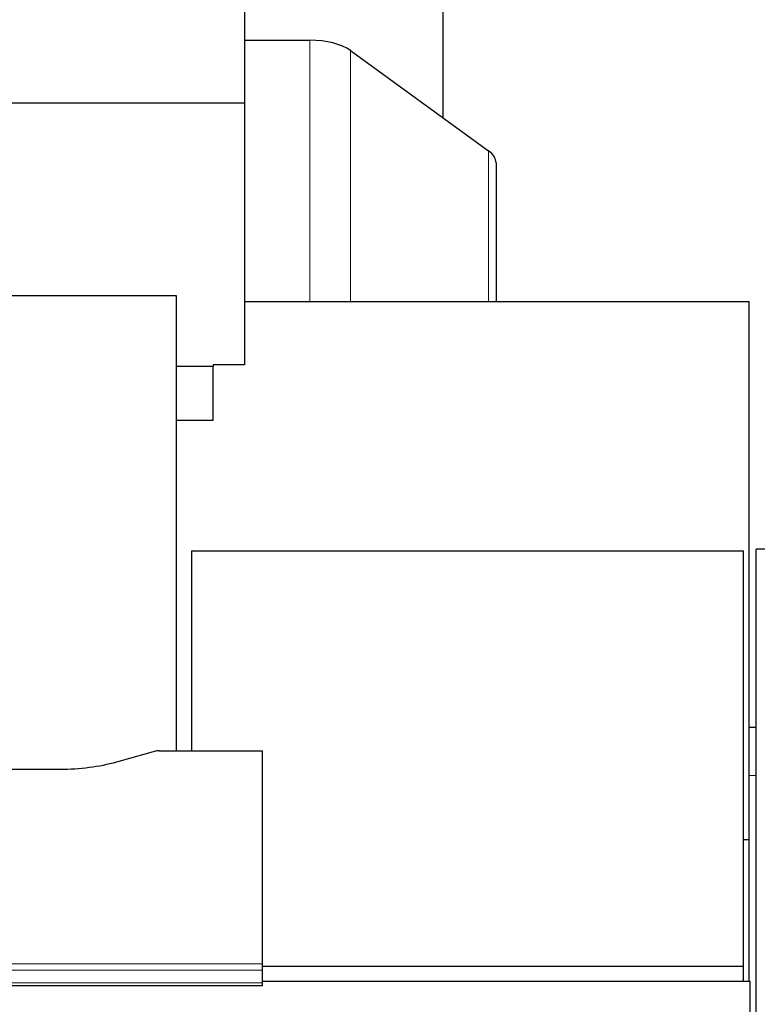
# Model space of a CAD drawing. Header units: inches. Extents: x 0 to 23760, y -13 to 16800.
# Tile 215 of 222: x 20385 to 20691, y 13652 to 14061. Entities that reach past the tile are written whole.
import ezdxf

# ---------------------------------------------------------------- set-up
doc = ezdxf.new("R2010")
doc.units = ezdxf.units.IN
doc.layers.add('254', color=7, linetype='Continuous', true_color=0xffffff)

msp = doc.modelspace()

# ---------------------------------------------------------------- linework, layer by layer
at = {"layer": '254', "color": 2, "linetype": 'Continuous', "lineweight": 25}
for p, q in [((20478.004, 14168.766), (20478.004, 14026.402)), ((20560.504, 14020.192), (20560.504, 14168.711)), ((20478.003, 14052.402), (20505.133, 14052.402)), ((20522.006, 14048.125), (20579.377, 14006.496)), ((20373.692, 14026.402), (20478.004, 14026.402)), ((20478.004, 14026.402), (20478.004, 13917.686)), ((20582.504, 14001.538), (20582.504, 13943.996)), ((20449.843, 13946.236), (20371.901, 13946.236)), ((20449.843, 13757.434), (20449.843, 13946.236)), ((20478.004, 13943.998), (20687.507, 13943.998)), ((20687.507, 13943.998), (20687.507, 13767.156)), ((20465.004, 13917.686), (20465.004, 13916.931)), ((20478.004, 13917.686), (20465.004, 13917.686)), ((20465.004, 13916.931), (20449.841, 13916.931)), ((20465.004, 13894.748), (20465.004, 13916.931)), ((20449.81, 13894.748), (20465.004, 13894.748)), ((20456.204, 13840.499), (20685.204, 13840.499)), ((20456.204, 13757.434), (20456.204, 13840.499)), ((20685.204, 13668.046), (20685.204, 13840.499)), ((20690.504, 13572.419), (20690.504, 13841.157)), ((20752.504, 13841.157), (20690.504, 13841.157)), ((20687.504, 13767.157), (20687.504, 13747.157)), ((20690.504, 13767.157), (20687.504, 13767.157)), ((20441.048, 13757.239), (20424.883, 13752.708)), ((20442.546, 13757.434), (20485.504, 13757.434)), ((20485.504, 13669.033), (20485.504, 13757.434)), ((20401.504, 13749.667), (20371.601, 13749.667)), ((20687.504, 13747.157), (20687.504, 13661.735)), ((20687.504, 13720.539), (20685.203, 13720.539)), ((20485.504, 13666.299), (20485.504, 13669.033)), ((20485.504, 13661.051), (20485.504, 13666.299)), ((20485.505, 13668.046), (20685.204, 13668.046)), ((20685.204, 13661.733), (20685.204, 13668.046)), ((20485.492, 13661.734), (20688.004, 13661.734)), ((20485.504, 13660.035), (20485.504, 13661.051)), ((20688.004, 13571.685), (20688.004, 13661.734)), ((19928.504, 13660.035), (20485.504, 13660.035))]:
    msp.add_line(p, q, dxfattribs=at)
at = {"layer": '254', "color": 110, "linetype": 'Continuous', "lineweight": 13}
for p, q in [((20505.133, 14052.402), (20505.133, 13943.998)), ((20522.006, 14048.125), (20522.006, 13943.999)), ((20579.377, 14006.496), (20579.377, 13943.997)), ((20690.504, 13747.157), (20687.504, 13747.157)), ((19928.504, 13669.033), (20485.504, 13669.033)), ((19928.504, 13666.299), (20485.504, 13666.299)), ((19928.504, 13661.051), (20485.504, 13661.051))]:
    msp.add_line(p, q, dxfattribs=at)
at = {"layer": '254', "color": 2, "linetype": 'Continuous', "lineweight": 25}
for centre, major_axis, ratio, start_param, end_param in [((20505.133, 14043.167), (-20, 0), 0.4617486, 3.7083219, 4.712389), ((20562.504, 14001.538), (-20, 0), 0.4617486, 3.1415927, 3.7083219), ((20442.549, 13755.977), (-3, 0.002), 0.4856498, 4.7136997, 5.2369038)]:
    msp.add_ellipse(centre, major_axis=major_axis, ratio=ratio, start_param=start_param, end_param=end_param, dxfattribs=at)
msp.add_open_spline([(20424.883, 13752.708), (20421.35, 13751.718), (20417.548, 13750.953), (20409.665, 13749.928), (20405.585, 13749.667), (20401.504, 13749.667)], degree=3, knots=[0, 0, 0, 0, 0.5, 0.5, 1, 1, 1, 1], dxfattribs=at)

doc.saveas('drawing.dxf')
